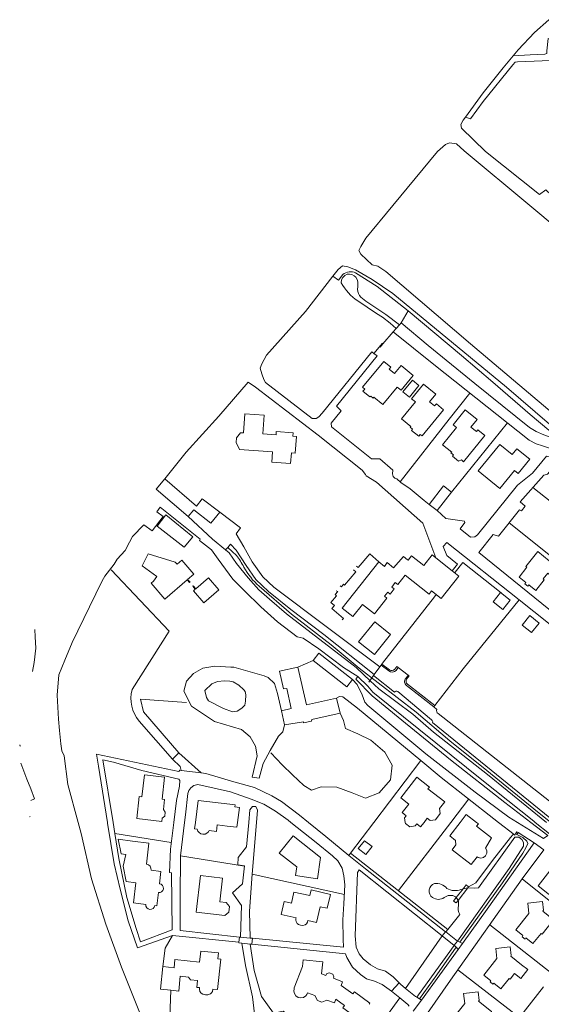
# Model space of a CAD drawing. Header units: metres. Extents: x 89500 to 94494, y 464000 to 469000.
# Tile 50 of 61: x 93496 to 93707, y 467176 to 467575. Entities that reach past the tile are written whole.
import ezdxf

# ---------------------------------------------------------------- set-up
doc = ezdxf.new("R2010")
doc.units = ezdxf.units.M
for name, color, linetype, lineweight in [('B01', 251, 'Continuous', 15), ('B02', 251, 'Continuous', 15), ('B03', 251, 'Continuous', 15), ('B04', 251, 'Continuous', 15), ('B11', 251, 'Continuous', 15), ('B14', 251, 'Continuous', 15), ('Q06', 251, 'Continuous', 15), ('Q07', 251, 'Continuous', 15), ('Q19', 251, 'Continuous', 15), ('T00', 251, 'Continuous', 15), ('T01', 251, 'Continuous', 15), ('T03', 251, 'Continuous', 15), ('T04', 251, 'Continuous', 15), ('T09', 251, 'Continuous', 15), ('T22', 251, 'Continuous', 15), ('V00', 251, 'Continuous', 15), ('V02', 251, 'Continuous', 15), ('V06', 251, 'Continuous', 15), ('W00', 251, 'Continuous', 15), ('W01', 251, 'Continuous', 15)]:
    doc.layers.add(name, color=color, linetype=linetype, lineweight=lineweight)

msp = doc.modelspace()

# ---------------------------------------------------------------- linework, layer by layer
at = {"layer": 'B01'}
for points in [[(93655.037, 467431.051), (93650.132, 467435.08), (93647.511, 467431.89), (93645.322, 467433.689), (93645.976, 467434.484), (93643.13, 467436.823), (93634.491, 467426.309), (93635.402, 467425.561), (93634.703, 467424.711), (93637.536, 467422.383), (93637.842, 467422.755), (93638.811, 467421.959), (93639.136, 467422.354), (93642.803, 467419.341), (93648.596, 467426.391), (93650.156, 467425.11), (93655.037, 467431.051)], [(93667.399, 467417.207), (93664.444, 467419.623), (93663.753, 467418.778), (93661.679, 467420.474), (93664.215, 467423.576), (93659.282, 467427.611), (93654.43, 467421.679), (93656.015, 467420.382), (93650.353, 467413.46), (93654.068, 467410.422), (93653.818, 467410.116), (93654.795, 467409.317), (93654.407, 467408.843), (93657.306, 467406.472), (93657.933, 467407.238), (93658.719, 467406.595), (93667.399, 467417.207)], [(93607.685, 467406.421), (93607.198, 467399.584), (93605.676, 467399.692), (93605.374, 467395.452), (93597.727, 467395.997), (93598.025, 467400.181), (93584.61, 467401.136), (93583.253, 467403.961), (93583.387, 467405.841), (93585.09, 467407.914), (93586.214, 467407.834), (93586.769, 467415.618), (93594.656, 467415.056), (93594.112, 467407.426), (93599.481, 467407.044), (93599.574, 467408.353), (93606.362, 467407.87), (93606.266, 467406.522), (93607.685, 467406.421)], [(93684.127, 467406.819), (93681.261, 467409.131), (93680.655, 467408.38), (93678.49, 467410.128), (93680.96, 467413.189), (93676.08, 467417.128), (93671.242, 467411.133), (93672.615, 467410.025), (93666.974, 467403.037), (93670.655, 467400.066), (93670.35, 467399.688), (93671.332, 467398.895), (93670.969, 467398.445), (93673.457, 467396.436), (93674.579, 467396.862), (93675.494, 467396.124), (93684.127, 467406.819)], [(93690.195, 467403.111), (93681.434, 467392.392), (93690.145, 467385.273), (93696.075, 467392.529), (93697.557, 467391.318), (93702.312, 467397.136), (93697.103, 467401.393), (93695.178, 467399.038), (93690.195, 467403.111)], [(93563.614, 467348.432), (93566.141, 467350.624), (93561.226, 467356.29), (93559.322, 467354.638), (93558.583, 467355.489), (93547.584, 467358.86), (93545.147, 467353.92), (93551.174, 467349.656), (93549.782, 467347.688), (93548.868, 467346.895), (93554.439, 467340.473), (93563.464, 467348.303), (93564.442, 467347.175), (93564.592, 467347.305), (93563.614, 467348.432)], [(93644.404, 467340.813), (93639.345, 467334.451), (93634.502, 467338.302), (93630.572, 467333.361), (93626.21, 467336.83), (93641.109, 467355.567), (93643.411, 467353.736), (93644.505, 467355.258), (93647.135, 467353.155), (93651.066, 467357.8), (93652.781, 467356.438)], [(93664.194, 467357.24), (93662.722, 467358.409), (93659.325, 467354.131), (93654.423, 467358.023), (93653.016, 467356.251), (93652.781, 467356.438)], [(93670.874, 467351.936), (93664.194, 467357.24)], [(93715.804, 467352.777), (93711.042, 467357.242), (93710.124, 467355.974), (93705.605, 467359.74), (93700.777, 467353.665), (93701.122, 467353.365), (93697.992, 467349.393), (93700.714, 467347.166), (93700.271, 467346.712), (93701.487, 467345.668), (93701.911, 467346.212), (93704.776, 467343.949), (93708.208, 467348.23), (93707.736, 467348.69), (93709.649, 467350.94), (93712.495, 467348.697), (93715.804, 467352.777)], [(93670.874, 467351.936), (93673.565, 467349.799), (93666.369, 467340.737), (93662.531, 467343.785), (93661.487, 467342.469), (93651.823, 467350.143)], [(93648.811, 467346.354), (93651.823, 467350.143)], [(93645.755, 467342.511), (93647.398, 467344.578)], [(93646.391, 467345.377), (93647.803, 467347.155)], [(93644.749, 467343.31), (93643.4, 467341.611)], [(93608.317, 467312.829), (93600.829, 467311.299), (93602.534, 467304.067), (93603.827, 467304.191), (93605.65, 467296.136), (93601.638, 467295.187)], [(93624.009, 467300.297), (93611.792, 467297.595), (93608.317, 467312.829)], [(93625.502, 467294.302), (93624.009, 467300.297)], [(93601.638, 467295.187), (93602.93, 467289.494)], [(93602.93, 467289.494), (93610.584, 467290.758), (93610.643, 467290.346), (93613.849, 467291.05), (93613.914, 467291.626), (93625.502, 467294.302)], [(93553.775, 467255.192), (93554.26, 467259.263), (93553.237, 467259.388), (93554.293, 467268.317), (93546.145, 467269.295), (93545.08, 467260.362), (93544.038, 467260.486), (93542.973, 467251.553), (93553.197, 467250.334), (93553.362, 467251.716)], [(93667.817, 467258.341), (93661.026, 467263.558), (93661.631, 467264.332), (93656.504, 467268.263), (93650.03, 467259.963), (93653.327, 467257.391), (93650.64, 467253.946), (93652.221, 467252.712), (93651.562, 467251.866), (93651.858, 467250)], [(93566.777, 467250), (93567.837, 467258.891), (93580.746, 467257.351)], [(93659.489, 467250), (93660.759, 467251.643), (93661.945, 467250.726), (93664.055, 467251.008), (93666.036, 467253.575), (93665.748, 467255.633), (93667.817, 467258.341)], [(93553.775, 467255.192), (93554.562, 467254.189), (93554.361, 467252.501), (93553.362, 467251.716)], [(93680.782, 467250), (93676.545, 467253.258), (93674.046, 467250)], [(93567.488, 467247.221), (93566.46, 467247.345), (93566.777, 467250)], [(93579.704, 467248.518), (93575.635, 467249), (93575.311, 467246.279), (93572.287, 467246.643)], [(93651.858, 467250), (93651.922, 467249.6), (93653.678, 467248.251), (93655.829, 467248.538), (93656.489, 467249.384), (93658.063, 467248.156), (93659.489, 467250)], [(93674.046, 467250), (93669.851, 467244.531), (93672.231, 467242.705), (93672.395, 467240.865), (93670.822, 467238.808), (93678.549, 467232.898), (93680.933, 467235.995), (93681.375, 467235.703), (93682.484, 467235.463), (93683.578, 467235.741), (93684.434, 467236.465), (93684.889, 467237.463)], [(93684.889, 467237.463), (93684.881, 467238.601), (93684.35, 467239.598), (93686.825, 467243.679), (93680.671, 467248.459), (93681.47, 467249.471), (93680.782, 467250)], [(93567.488, 467247.221), (93567.745, 467246.504), (93568.276, 467245.84), (93568.994, 467245.385), (93569.821, 467245.188), (93570.667, 467245.27), (93571.441, 467245.622), (93572.058, 467246.206), (93572.287, 467246.643)], [(93617.522, 467235.806), (93616.244, 467227.13), (93607.334, 467228.424), (93607.833, 467231.955), (93600.763, 467237.524), (93606.349, 467244.611), (93617.522, 467235.806)], [(93541.297, 467242.436), (93547.949, 467241.634), (93546.916, 467233.066)], [(93546.659, 467216.754), (93541.672, 467217.369), (93542.675, 467225.507), (93538.686, 467225.999), (93537.491, 467232.256), (93538.575, 467236.983)], [(93548.838, 467230.609), (93552.799, 467230.099), (93552.206, 467225.141)], [(93580.599, 467215.89), (93580.331, 467213.587), (93578.655, 467212.265), (93567.105, 467213.562), (93568.8, 467228.457), (93577.734, 467227.448), (93576.651, 467217.859), (93579.275, 467217.563), (93580.599, 467215.89)], [(93721.754, 467223.251), (93716.675, 467216.892), (93714.207, 467218.863), (93713.541, 467218.03), (93705.66, 467224.324), (93710.429, 467230.351), (93711.846, 467229.23), (93713.711, 467231.587), (93719.412, 467227.076)], [(93551.761, 467221.55), (93551.106, 467216.208), (93550.313, 467216.315)], [(93607.558, 467211.264), (93601.593, 467212.607), (93602.768, 467217.877), (93605.672, 467217.226), (93606.69, 467221.768), (93613.122, 467220.315), (93613.64, 467222.605), (93621.485, 467220.833), (93620.22, 467215.174), (93617.346, 467215.83), (93615.877, 467209.39), (93612.368, 467210.18)], [(93711.962, 467210.572), (93707.584, 467214.048), (93707.833, 467214.361), (93707.432, 467217.885), (93701.528, 467217.213), (93701.994, 467213.138), (93696.665, 467206.404), (93699.551, 467204.106), (93699.214, 467203.683), (93700.406, 467202.734), (93700.743, 467203.157), (93703.621, 467200.866), (93706.925, 467205.008), (93707.311, 467204.714), (93711.962, 467210.572)], [(93558.144, 467191.074), (93558.489, 467194.421), (93568.429, 467193.391), (93568.919, 467197.855), (93576.098, 467197.101), (93575.865, 467194.725), (93577.015, 467194.592), (93575.72, 467182.264), (93573.806, 467182.465)], [(93698.96, 467192.3), (93694.573, 467195.764), (93694.82, 467196.078), (93694.416, 467199.596), (93688.513, 467198.918), (93688.956, 467194.841), (93683.644, 467188.109), (93686.537, 467185.817), (93686.196, 467185.386), (93687.388, 467184.442), (93687.729, 467184.873), (93690.615, 467182.587), (93693.931, 467186.722), (93694.321, 467186.424), (93696.127, 467188.712)], [(93606.869, 467182.996), (93610.155, 467191.549), (93610.425, 467194.269), (93618.394, 467193.449), (93617.891, 467188.657), (93619.674, 467187.974)], [(93622.69, 467186.818), (93622.93, 467187.443), (93622.44, 467188.541), (93621.012, 467189.089), (93619.914, 467188.599), (93619.674, 467187.974)], [(93568.479, 467183.024), (93567.369, 467183.141), (93567.663, 467185.935), (93564.839, 467186.231), (93563.96, 467187.318), (93560.656, 467187.665)], [(93637.157, 467176.275), (93637.517, 467176.772), (93631.205, 467181.36), (93630.567, 467180.479), (93625.847, 467183.897), (93626.425, 467185.386), (93622.69, 467186.818)], [(93615.209, 467179.818), (93612.189, 467180.969)], [(93687.194, 467172.292), (93687.037, 467171.194), (93686.347, 467170.319), (93685.276, 467169.879), (93684.199, 467170.065), (93683.338, 467170.749), (93681.241, 467168.11), (93680.851, 467168.423), (93677.548, 467164.265), (93676.807, 467164.861), (93675.553, 467163.303), (93670.099, 467167.691), (93671.353, 467169.249), (93670.613, 467169.845), (93675.948, 467176.575), (93675.482, 467180.648), (93681.381, 467181.342), (93681.834, 467177.829), (93681.56, 467177.483), (93686.795, 467173.331), (93687.194, 467172.292)], [(93633.181, 467170.786), (93632.834, 467170.307), (93626.493, 467174.894), (93627.151, 467175.811), (93623.676, 467178.304), (93623.097, 467176.812), (93620.002, 467177.991)]]:
    msp.add_lwpolyline(points, dxfattribs=at)
for points in [[(93548.838, 467230.609, 0.4062476), (93546.916, 467233.066)], [(93551.761, 467221.55, 0.9966409), (93552.206, 467225.141)], [(93546.659, 467216.754, 0.9871584), (93550.313, 467216.315)]]:
    msp.add_lwpolyline(points, format="xyb", dxfattribs=at)
at = {"layer": 'B02'}
for points in [[(93653.499, 467422.246), (93650.848, 467424.423), (93654.746, 467429.168), (93657.396, 467426.991), (93653.499, 467422.246)], [(93563.856, 467373.944), (93550.82, 467385.086), (93554.385, 467389.19)], [(93554.385, 467389.19), (93567.165, 467378.086)], [(93567.165, 467378.086), (93569.538, 467381.169), (93576.646, 467375.698)], [(93566.191, 467376.676), (93563.856, 467373.944)], [(93576.646, 467375.698), (93573.05, 467371.197), (93566.191, 467376.676)], [(93565.986, 467343.869), (93566.741, 467344.523), (93565.758, 467345.656), (93565.913, 467345.79), (93566.897, 467344.656), (93572.031, 467349.109), (93576.296, 467344.191), (93570.252, 467338.95), (93565.986, 467343.869)], [(93646.391, 467345.377), (93647.398, 467344.578)], [(93647.803, 467347.155), (93648.811, 467346.354)], [(93643.4, 467341.611), (93644.404, 467340.813)], [(93644.749, 467343.31), (93645.755, 467342.511)], [(93694.391, 467340.102), (93691.339, 467336.251), (93687.428, 467339.352), (93690.48, 467343.203), (93694.391, 467340.102)], [(93706.15, 467330.781), (93703.065, 467326.889), (93699.195, 467329.956), (93702.28, 467333.848), (93706.15, 467330.781)], [(93645.842, 467326.188), (93639.473, 467331.281), (93632.949, 467323.122), (93639.318, 467318.029), (93645.842, 467326.188)], [(93614.497, 467315.589), (93616.805, 467318.563), (93630.515, 467307.919)], [(93630.515, 467307.919), (93628.207, 467304.946), (93614.497, 467315.589)]]:
    msp.add_lwpolyline(points, dxfattribs=at)
at = {"layer": 'B03'}
for points in [[(93661.492, 467378.845), (93667.281, 467386.324), (93670.643, 467383.794), (93664.792, 467376.33)], [(93664.792, 467376.33), (93661.492, 467378.845)], [(93635.345, 467242.574), (93638.47, 467240.197), (93635.902, 467236.953), (93632.752, 467239.456), (93635.345, 467242.574)]]:
    msp.add_lwpolyline(points, dxfattribs=at)
at = {"layer": 'B04'}
for points in [[(93677.497, 467223.861), (93676.513, 467224.63), (93675.267, 467223.036)], [(93672.543, 467219.552), (93675.267, 467223.036)], [(93673.234, 467218.408), (93677.188, 467223.466)], [(93677.188, 467223.466), (93677.497, 467223.861)], [(93673.234, 467218.408), (93672.417, 467217.363), (93671.433, 467218.132), (93672.543, 467219.552)], [(93668.208, 467205.693), (93666.857, 467204.035)], [(93668.208, 467205.693), (93668.28, 467205.653)], [(93668.28, 467205.653), (93673.062, 467201.926)], [(93585.574, 467201.099), (93584.397, 467201.24), (93584.414, 467201.402)], [(93584.414, 467201.402), (93584.628, 467203.504)], [(93584.628, 467203.504), (93585.011, 467203.469)], [(93585.011, 467203.469), (93588.925, 467203.117)], [(93589.008, 467200.688), (93585.574, 467201.099)], [(93588.925, 467203.117), (93589.923, 467203.027)], [(93589.646, 467200.612), (93589.008, 467200.688)], [(93589.923, 467203.027), (93589.646, 467200.612)], [(93671.682, 467200.147), (93666.857, 467204.035)], [(93671.728, 467200.206), (93671.682, 467200.147)], [(93673.062, 467201.926), (93671.728, 467200.206)], [(93649.864, 467184.419), (93651.935, 467182.745)], [(93646.968, 467181.022), (93649.594, 467178.855)], [(93651.935, 467182.745), (93655.956, 467179.495), (93656.6, 467179.111)], [(93649.594, 467178.855), (93652.829, 467176.184), (93653.453, 467175.504)], [(93656.6, 467179.111), (93657.632, 467178.496)], [(93657.632, 467178.496), (93658.289, 467178.105)]]:
    msp.add_lwpolyline(points, dxfattribs=at)
at = {"layer": 'B11'}
for points in [[(93580.746, 467257.351), (93582.835, 467257.146), (93582.727, 467256.302), (93584.645, 467256.073), (93583.846, 467250)], [(93583.846, 467250), (93583.582, 467247.997), (93579.704, 467248.518)], [(93541.297, 467242.436), (93535.494, 467243.24), (93536.636, 467237.195), (93538.575, 467236.983)], [(93612.368, 467210.18), (93612.256, 467209.561), (93611.868, 467208.94), (93611.24, 467208.465), (93610.361, 467208.279), (93609.44, 467208.356), (93608.504, 467208.663), (93607.974, 467209.068), (93607.551, 467209.777), (93607.485, 467210.427), (93607.509, 467210.985), (93607.558, 467211.264)], [(93698.96, 467192.3), (93701.496, 467190.362), (93698.722, 467186.732), (93696.127, 467188.712)], [(93556.749, 467181.991), (93552.588, 467182.424), (93553.536, 467191.553)], [(93553.536, 467191.553), (93558.144, 467191.074)], [(93560.656, 467187.665), (93560.032, 467181.65), (93556.749, 467181.991)], [(93573.806, 467182.465), (93573.689, 467181.467), (93573.345, 467180.921), (93572.826, 467180.483), (93571.82, 467180.06), (93570.854, 467180.053), (93569.841, 467180.33), (93569.127, 467180.754), (93568.567, 467181.502), (93568.408, 467182.352), (93568.479, 467183.024)], [(93612.189, 467180.969), (93611.973, 467180.223), (93611.528, 467179.645), (93610.644, 467179.083), (93609.557, 467178.907), (93608.422, 467179.045), (93607.478, 467179.684), (93606.985, 467180.664), (93606.711, 467181.613), (93606.74, 467182.538), (93606.869, 467182.996)], [(93620.002, 467177.991), (93617.965, 467177.129), (93616.248, 467177.87), (93615.209, 467179.818)]]:
    msp.add_lwpolyline(points, dxfattribs=at)
at = {"layer": 'B14'}
msp.add_lwpolyline([(93565.67, 467365.769), (93554.735, 467374.622), (93551.299, 467369.99), (93562.166, 467361.55), (93565.67, 467365.769)], dxfattribs=at)
at = {"layer": 'Q06'}
for points in [[(93728.207, 467563.409), (93717.628, 467571.562), (93713.035, 467574.878), (93711.733, 467575.266), (93710.073, 467575.238), (93704.272, 467570.1), (93697.584, 467563.014), (93695.618, 467560.682)], [(93695.618, 467560.682), (93691.494, 467555.79), (93683.392, 467545.65), (93676.201, 467535.743)], [(93676.201, 467535.743), (93675.309, 467534.515), (93674.397, 467532.834), (93674.664, 467531.358), (93684.347, 467521.893), (93706.283, 467504.478), (93708.824, 467506.293), (93711.086, 467504.156)], [(93702.305, 467500), (93675.779, 467522.182), (93672.583, 467524.956)], [(93758.303, 467452.902), (93735.99, 467471.831), (93702.305, 467500)], [(93640.474, 467439.044), (93623.95, 467418.702), (93625.872, 467416.811), (93621.872, 467411.702), (93621.953, 467410.269), (93638.223, 467397.266), (93641.563, 467397.318), (93646.797, 467392.778), (93646.678, 467391.185), (93646.936, 467390.092), (93647.647, 467389.547), (93648.444, 467389.231), (93650.113, 467387.659)], [(93636.028, 467390.399), (93635.725, 467390.993), (93634.416, 467392.666), (93616.537, 467406.891), (93591.068, 467426.376), (93588.155, 467428.356), (93576.234, 467414.597), (93562.99, 467399.961), (93554.349, 467389.221), (93554.385, 467389.19)], [(93727.955, 467322.151), (93710.092, 467336.454), (93681.614, 467359.327), (93687.485, 467366.645), (93689.677, 467365.964), (93698.107, 467376.626), (93699.018, 467376.241), (93700.405, 467378.095), (93698.461, 467379.937), (93707.976, 467390.729), (93709.496, 467391.095), (93713.924, 467396.17), (93712.605, 467397.52), (93709.069, 467398.404), (93703.447, 467391.507), (93697.353, 467386.611), (93681.086, 467366.486), (93680.01, 467365.691), (93678.335, 467365.546), (93674.081, 467368.968), (93676.058, 467371.49), (93675.84, 467372.008), (93668.346, 467373.179), (93664.792, 467376.33)], [(93658.948, 467371.198), (93640.125, 467387.874)], [(93610.472, 467324.699), (93608.086, 467325.217), (93600.049, 467331.202), (93593.321, 467337.405), (93586.694, 467343.809), (93581.969, 467348.517), (93575.957, 467356.602), (93573.288, 467360.391), (93568.443, 467364.259), (93568.768, 467364.751)], [(93501.626, 467328.22), (93501.852, 467325.163), (93502.067, 467320.6), (93501.381, 467314.821), (93500.77, 467311.159)], [(93510.708, 467301.519), (93511.319, 467291.794), (93511.667, 467287.166), (93512.21, 467281.794), (93512.676, 467279.046), (93513.553, 467277.02)], [(93495.538, 467281.487), (93495.746, 467281.02), (93495.557, 467280.902)], [(93495.989, 467273.972), (93498.491, 467267.475), (93500, 467263.574)], [(93500, 467263.574), (93501.545, 467259.579), (93500.076, 467258.882)], [(93588.406, 467250), (93588.862, 467255.15), (93589.892, 467256.499), (93591.328, 467256.405), (93591.984, 467255.014), (93591.557, 467250)], [(93585.011, 467203.469), (93585.455, 467216.276), (93581.809, 467221.471), (93585.859, 467225.057), (93586.713, 467232.406), (93583.912, 467232.849), (93584.075, 467235.758), (93587.522, 467240.028), (93588.406, 467250)], [(93591.557, 467250), (93589.771, 467229.055), (93588.73, 467214.027), (93588.925, 467203.117)], [(93673.062, 467201.926), (93693.942, 467231.303), (93699.839, 467240.421), (93699.837, 467241.868), (93699.107, 467243.037), (93697.814, 467243.979), (93696.292, 467243.983), (93681.524, 467223.522), (93680.109, 467223.328), (93677.188, 467223.466)], [(93674.393, 467222.838), (93675.267, 467223.036)], [(93677.188, 467223.466), (93675.267, 467223.036)], [(93672.543, 467219.552), (93672.224, 467219.872)], [(93673.234, 467218.408), (93672.94, 467219.012), (93672.543, 467219.552)], [(93673.975, 467212.703), (93669.055, 467206.613)], [(93669.055, 467206.613), (93668.28, 467205.653)], [(93585.574, 467201.099), (93587.054, 467192.055), (93589.881, 467179.284), (93590.725, 467172.411), (93590.715, 467170.304), (93589.042, 467167.918), (93586.553, 467166.189), (93577.038, 467162.108), (93569.617, 467161.576), (93568.757, 467162.982), (93567.529, 467164.017), (93565.912, 467164.174), (93564.748, 467163.943)], [(93649.594, 467178.855), (93631.762, 467154.355), (93627.306, 467153.854), (93602.358, 467173.522), (93598.479, 467172.692), (93593.504, 467179.478), (93590.567, 467189.99), (93589.008, 467200.688)], [(93666.857, 467204.035), (93651.935, 467182.745)], [(93656.6, 467179.111), (93662.492, 467187.475), (93671.682, 467200.147)]]:
    msp.add_lwpolyline(points, dxfattribs=at)
for points in [[(93662.918, 467219.541, -0.6023554), (93663.666, 467225.231)], [(93663.666, 467225.231, -0.2521403), (93668.76, 467223.234)], [(93672.224, 467219.872, 0.3022446), (93667.609, 467219.525)], [(93668.76, 467223.234, 0.2397101), (93674.393, 467222.838)], [(93667.609, 467219.525, -0.309532), (93662.918, 467219.541)], [(93673.234, 467218.408, -0.1483718), (93673.382, 467216.254)], [(93673.382, 467216.254, 0.205717), (93673.975, 467212.703)]]:
    msp.add_lwpolyline(points, format="xyb", dxfattribs=at)
at = {"layer": 'Q07'}
for points in [[(93639.094, 467440.063), (93638.301, 467440.649)], [(93640.474, 467439.044), (93639.094, 467440.063)], [(93545.89, 467370.585), (93549.188, 467368.164), (93553.657, 467373.893), (93551.076, 467375.874), (93552.521, 467377.782), (93568.768, 467364.751)], [(93664.194, 467357.24), (93658.948, 467371.198)], [(93668.643, 467363.395), (93667.233, 467361.84), (93668.649, 467358.158), (93673.02, 467354.661), (93670.874, 467351.936)], [(93533.823, 467354.604), (93530.105, 467349.712), (93528.957, 467347.934), (93523.777, 467337.393), (93516.799, 467322.936), (93513.777, 467315.711), (93511.465, 467309.753), (93510.708, 467301.519)], [(93585.599, 467296.227), (93583.676, 467295.025), (93581.816, 467294.828), (93578.102, 467296.186), (93572.03, 467299.303), (93571.294, 467300.615), (93570.654, 467303.461), (93573.37, 467306.119), (93575.719, 467307.111), (93578.571, 467307.319), (93580.679, 467307.242), (93582.052, 467306.924), (93584.316, 467305.667), (93586.463, 467303.762), (93586.946, 467303.059), (93587.187, 467301.698), (93587.067, 467299.15), (93586.819, 467297.539), (93585.599, 467296.227)], [(93600.449, 467284.945), (93597.046, 467279.109), (93594.303, 467273.835), (93592.637, 467267.947), (93589.737, 467268.349), (93591.863, 467276.939), (93591.123, 467280.929), (93589.007, 467284.668), (93585.492, 467287.663), (93574.567, 467290.826), (93565.141, 467297.06), (93562.094, 467303.158)]]:
    msp.add_lwpolyline(points, dxfattribs=at)
at = {"layer": 'Q19'}
msp.add_lwpolyline([(93499.792, 467252.367), (93499.498, 467252.256)], dxfattribs=at)
at = {"layer": 'T00'}
for points in [[(93650.229, 467452.418), (93652.98, 467457.295)], [(93541.094, 467303.788), (93556.099, 467327.449), (93532.563, 467352.326)], [(93560.057, 467278.144), (93545.738, 467294.741), (93544.5, 467299.957), (93563.181, 467298.541)], [(93663.787, 467297.391), (93663.359, 467296.773)], [(93597.319, 467278.129), (93601.939, 467273.338), (93606.073, 467269.259), (93610.659, 467264.879), (93613.861, 467263.115), (93617.797, 467264.422), (93624.045, 467264.258), (93630.321, 467262.009), (93635.787, 467259.786), (93641.328, 467261.917), (93645.867, 467267.238), (93646.474, 467273.145), (93643.562, 467278.463), (93637.836, 467283.368), (93632.615, 467285.85), (93627.661, 467287.988), (93626.862, 467291.251), (93625.502, 467294.302)], [(93557.469, 467275.597), (93543.938, 467291.069)], [(93629.68, 467237.557), (93629.012, 467236.626)], [(93553.536, 467191.553), (93554.573, 467199.091), (93557.452, 467204.161)], [(93556.749, 467181.991), (93556.062, 467160.312)]]:
    msp.add_lwpolyline(points, dxfattribs=at)
msp.add_lwpolyline([(93543.938, 467291.069, -0.2370196), (93541.094, 467303.788)], format="xyb", dxfattribs=at)
at = {"layer": 'T01'}
for points in [[(93641.109, 467355.567), (93637.471, 467358.864), (93632.793, 467353.227), (93632.09, 467353.759)], [(93630.903, 467352.295), (93631.764, 467351.508), (93627.217, 467346.058), (93626.8, 467346.557), (93625.927, 467345.465), (93625.454, 467345.911)], [(93690.738, 467343), (93675.227, 467355.326), (93672.076, 467351.4)], [(93671.872, 467351.143), (93672.076, 467351.4)], [(93623.878, 467343.851), (93624.462, 467343.509), (93623.426, 467342.368), (93623.996, 467341.823), (93621.684, 467339.074), (93623.209, 467337.818), (93622.014, 467336.649), (93626.819, 467332.653), (93626.233, 467332.093)], [(93663.642, 467341.367), (93642.66, 467314.513)], [(93664.39, 467342.309), (93663.642, 467341.367)], [(93642.035, 467313.669), (93642.332, 467314.071)], [(93642.332, 467314.071), (93642.66, 467314.513)]]:
    msp.add_lwpolyline(points, dxfattribs=at)
at = {"layer": 'T03'}
for points in [[(93642.808, 467443.967), (93646.943, 467448.797)], [(93641.657, 467442.622), (93642.808, 467443.967)], [(93693.23, 467411.968), (93670.54, 467383.872)], [(93639.237, 467309.931), (93641.552, 467313.024)], [(93641.552, 467313.024), (93642.035, 467313.669)], [(93645.425, 467311.777), (93642.332, 467314.071)], [(93647.592, 467312.046), (93648.466, 467313.175), (93649.022, 467312.756)], [(93638.939, 467309.534), (93637.012, 467306.841)], [(93638.939, 467309.534), (93639.237, 467309.931)], [(93652.399, 467308.043), (93653.442, 467309.427), (93653.083, 467309.698)], [(93652.78, 467306.015), (93663.787, 467297.391)], [(93670.281, 467250), (93677.564, 467259.489)], [(93649.048, 467222.335), (93670.281, 467250)], [(93687.805, 467251.451), (93689.672, 467250)], [(93689.672, 467250), (93695.954, 467245.119)], [(93697.046, 467245.075), (93697.615, 467245.868)]]:
    msp.add_lwpolyline(points, dxfattribs=at)
for points in [[(93645.425, 467311.777, 0.3463248), (93647.592, 467312.046)], [(93652.399, 467308.043, 0.4232685), (93652.78, 467306.015)]]:
    msp.add_lwpolyline(points, format="xyb", dxfattribs=at)
at = {"layer": 'T04'}
for points in [[(93639.094, 467440.063), (93642.563, 467444.175)], [(93649.758, 467387.994), (93669.587, 467413.457), (93678.055, 467423.991)], [(93731.913, 467363.394), (93711.291, 467379.64), (93703.527, 467385.683)], [(93693.962, 467371.383), (93720.837, 467349.883)], [(93663.787, 467297.391), (93675.254, 467312.165), (93698.01, 467340.22)], [(93658.118, 467275.096), (93639.106, 467250)], [(93639.106, 467250), (93629.68, 467237.557)], [(93557.004, 467241.844), (93534.086, 467245.556)], [(93586.69, 467232.204), (93560.709, 467236.412)], [(93669.055, 467206.613), (93629.68, 467237.557)], [(93589.771, 467229.055), (93627.154, 467220.804)], [(93725.777, 467205.971), (93699.259, 467227.062)], [(93711.83, 467188.386), (93686.103, 467208.531)], [(93698.122, 467170.898), (93673.091, 467190.2)], [(93707.839, 467183.295), (93698.122, 467170.898)]]:
    msp.add_lwpolyline(points, dxfattribs=at)
at = {"layer": 'T09'}
for points in [[(93626.574, 467471.956), (93624.789, 467469.673), (93622.541, 467471.39)], [(93652.98, 467457.295), (93640.388, 467467.123), (93631.729, 467472.649)], [(93652.98, 467457.295), (93674.632, 467439.173), (93687.316, 467428.436), (93702.504, 467415.271), (93710.076, 467408.992), (93712.884, 467406.982), (93716.066, 467405.788), (93717.646, 467405.803), (93718.912, 467406.575), (93719.469, 467407.683)], [(93583.376, 467358.162), (93579.938, 467361.423)], [(93710.862, 467250), (93703.965, 467255.528), (93684.893, 467271.037), (93669.966, 467283.081), (93656.213, 467294.665), (93633.141, 467312.553), (93621.759, 467321.949), (93605.687, 467334.422), (93592.627, 467345.7)], [(93632.613, 467309.124), (93631.805, 467307.99), (93638.454, 467301.309), (93650.467, 467291.351), (93670.177, 467275.347), (93692.143, 467258.046), (93702.694, 467250)], [(93702.694, 467250), (93709.659, 467244.689)], [(93673.959, 467201.436), (93679.555, 467209.155), (93691.271, 467225.505), (93699.517, 467237.483), (93700.742, 467239.624), (93701.566, 467241.445), (93701.159, 467242.41), (93699.569, 467243.855), (93696.555, 467245.327)], [(93695.954, 467245.119), (93695.502, 467244.939), (93694.483, 467243.826)], [(93694.483, 467243.826), (93687.242, 467234.575), (93680.418, 467225.527), (93677.497, 467223.861)], [(93657.632, 467178.496), (93664.627, 467188.241), (93672.475, 467199.385)]]:
    msp.add_lwpolyline(points, dxfattribs=at)
for points in [[(93631.729, 467472.649, 0.2949645), (93626.574, 467471.956)], [(93586.426, 467353.465, 0.0420018), (93583.376, 467358.162)], [(93592.627, 467345.7, -0.0905408), (93586.426, 467353.465)]]:
    msp.add_lwpolyline(points, format="xyb", dxfattribs=at)
at = {"layer": 'T22'}
for points in [[(93642.563, 467444.175), (93642.808, 467443.967)], [(93608.317, 467312.829), (93614.497, 467315.589)]]:
    msp.add_lwpolyline(points, dxfattribs=at)
at = {"layer": 'V00'}
for points in [[(93695.618, 467560.682), (93702.418, 467561.068), (93708.465, 467561.254), (93709.28, 467561.533), (93709.295, 467562.585), (93709.792, 467567.592), (93712.087, 467567.452), (93712.018, 467563.824), (93712.479, 467562.434), (93713.206, 467561.863), (93715.085, 467561.711), (93718.618, 467561.284), (93723.128, 467560.424), (93726.204, 467559.711), (93728.047, 467559.077), (93728.906, 467558.748), (93737.635, 467552.179), (93759.067, 467534.793), (93788.444, 467511.177), (93802.303, 467500)], [(93676.201, 467535.743), (93678.222, 467535.026), (93683.393, 467542.136), (93695.506, 467557.003), (93696.413, 467558.011), (93697.384, 467558.21), (93714.106, 467558.892), (93721.595, 467558.266), (93725.789, 467557.541), (93728.014, 467556.743), (93730.143, 467555.152), (93736.656, 467550.069), (93765.92, 467525.328), (93797.267, 467500)], [(93649.558, 467451.678), (93648.172, 467450.151)], [(93650.229, 467452.418), (93649.558, 467451.678)], [(93751.507, 467382.807), (93730.526, 467400.045), (93728.298, 467401.692), (93726.512, 467402.432), (93724.771, 467402.901), (93711.391, 467405.892), (93708.029, 467407.009), (93704.931, 467408.379), (93702.239, 467409.949), (93680.008, 467427.781), (93661.099, 467443.287), (93650.229, 467452.418)], [(93648.172, 467450.151), (93646.943, 467448.797)], [(93646.943, 467448.797), (93663.477, 467435.563), (93702.107, 467404.922), (93704.919, 467403.444), (93707.42, 467402.549), (93712.873, 467400.831)], [(93641.552, 467313.024), (93598.582, 467345.308), (93594.078, 467349.527), (93589.736, 467355.525), (93586.349, 467361.606), (93583.336, 467366.861), (93585.06, 467369.42), (93576.646, 467375.698)], [(93579.017, 467360.377), (93579.938, 467361.423)], [(93579.938, 467361.423), (93581.039, 467362.673), (93583.256, 467360.365), (93587.364, 467354.063), (93591.325, 467348.392), (93596.436, 467343.51), (93605.516, 467336.23), (93618.871, 467326.088), (93639.237, 467309.931)], [(93697.364, 467250), (93693.892, 467252.163), (93680.216, 467262.281), (93660.186, 467277.831), (93636.683, 467297.306), (93635.418, 467298.654), (93634.328, 467301.647), (93632.404, 467305.921), (93630.515, 467307.919)], [(93624.009, 467300.297), (93625.16, 467300.944), (93626.524, 467300.823), (93632.486, 467296.277), (93658.118, 467275.096)], [(93561.031, 467271.067), (93560.451, 467271.14), (93560.012, 467270.654), (93526.694, 467277.667), (93527.544, 467272.794), (93531.07, 467250)], [(93558.013, 467250), (93559.111, 467258.878), (93560.291, 467264.63), (93560.398, 467266.922), (93560.079, 467267.517), (93544.995, 467271.088), (93533.579, 467274.386), (93529.266, 467275.298), (93533.366, 467250)], [(93658.118, 467275.096), (93666.451, 467268.211), (93687.805, 467251.451)], [(93561.031, 467271.067), (93569.167, 467270.043)], [(93612.575, 467250), (93609, 467252.931), (93601.629, 467258.434), (93597.739, 467260.793), (93590.742, 467264.111), (93582.401, 467266.413), (93571.029, 467269.809), (93569.167, 467270.043)], [(93562.358, 467250), (93562.725, 467253.027), (93563.725, 467261.757), (93564.057, 467262.952), (93564.857, 467263.963), (93566.088, 467264.961), (93567.779, 467265.309), (93580.965, 467262.374), (93589.363, 467259.471), (93594.503, 467257.344), (93599.275, 467254.564), (93604.308, 467250.94), (93605.491, 467250)], [(93531.07, 467250), (93531.114, 467249.715), (93533.827, 467233.164), (93536.235, 467222.905), (93539.486, 467210.135), (93543.277, 467199.131), (93557.452, 467204.161)], [(93533.366, 467250), (93534.086, 467245.556)], [(93534.086, 467245.556), (93535.747, 467235.351), (93538.981, 467219.55), (93542.739, 467207.043), (93544.48, 467201.647), (93557.321, 467206.513), (93557.141, 467229.535), (93556.269, 467229.716), (93556.671, 467239.149), (93558.013, 467250)], [(93584.628, 467203.504), (93560.633, 467206.214), (93560.598, 467219.577), (93560.709, 467236.412), (93562.358, 467250)], [(93605.491, 467250), (93615.725, 467241.867), (93622.302, 467236.504), (93624.457, 467234.352), (93626.204, 467231.38), (93626.969, 467228.343), (93627.318, 467224.64), (93626.989, 467216.93), (93626.488, 467210.542), (93626.682, 467202.699), (93626.799, 467199.399), (93589.923, 467203.027)], [(93629.012, 467236.626), (93619.593, 467244.245), (93612.575, 467250)], [(93709.659, 467244.689), (93707.815, 467243.489), (93697.364, 467250)], [(93695.954, 467245.119), (93696.273, 467244.882), (93696.555, 467245.327)], [(93696.555, 467245.327), (93697.089, 467246.169)], [(93704.066, 467241.769), (93697.615, 467245.868), (93697.089, 467246.169)], [(93674.981, 467200.878), (93685.069, 467214.838), (93704.066, 467241.769)], [(93704.066, 467241.769), (93708.042, 467238.933)], [(93668.208, 467205.693), (93635.703, 467231.213), (93629.012, 467236.626)], [(93708.042, 467238.933), (93699.259, 467227.062), (93670.145, 467186.05), (93660.813, 467172.67), (93660.501, 467171.138)], [(93649.333, 467184.963), (93646.973, 467187.383), (93643.853, 467189.64), (93640.583, 467190.691), (93637.704, 467192.25), (93634.726, 467194.702), (93633.213, 467196.76), (93631.997, 467199.445), (93631.499, 467204.009), (93632.503, 467229.747), (93633.1, 467230.772), (93666.857, 467204.035)], [(93557.452, 467204.161), (93584.414, 467201.402)], [(93589.646, 467200.612), (93627.668, 467196.674), (93628.115, 467195.222), (93630.467, 467191.338), (93633.63, 467188.42), (93636.191, 467186.662), (93639.316, 467185.645), (93642.527, 467184.292), (93646.215, 467181.577)], [(93671.728, 467200.206), (93672.475, 467199.385)], [(93673.062, 467201.926), (93673.959, 467201.436)], [(93673.27, 467198.511), (93674.981, 467200.878)], [(93673.959, 467201.436), (93674.981, 467200.878)], [(93658.464, 467178.022), (93673.27, 467198.511)], [(93672.475, 467199.385), (93673.27, 467198.511)], [(93646.215, 467181.577), (93649.333, 467184.963)], [(93649.864, 467184.419), (93649.333, 467184.963)], [(93646.215, 467181.577), (93646.968, 467181.022)], [(93658.464, 467178.022), (93655.112, 467173.458)], [(93658.289, 467178.105), (93658.464, 467178.022)]]:
    msp.add_lwpolyline(points, dxfattribs=at)
at = {"layer": 'V02'}
for points in [[(93645.12, 467311.381), (93642.035, 467313.669)], [(93648.112, 467311.581), (93649.022, 467312.756)], [(93649.022, 467312.756), (93653.083, 467309.698)], [(93647.425, 467302.823), (93638.939, 467309.534)], [(93652.014, 467308.362), (93653.083, 467309.698)], [(93652.328, 467305.5), (93663.359, 467296.773)], [(93662.54, 467291.524), (93648.769, 467302.995)], [(93663.359, 467296.773), (93664.616, 467295.779)], [(93714.785, 467255.056), (93665.142, 467294.059)], [(93712.652, 467250.144), (93662.938, 467290.46)], [(93560.057, 467278.144), (93557.469, 467275.597)], [(93569.167, 467270.043), (93560.057, 467278.144)], [(93557.469, 467275.597), (93560.617, 467272.58), (93561.031, 467271.067)]]:
    msp.add_lwpolyline(points, dxfattribs=at)
for points in [[(93645.12, 467311.381, 0.3782173), (93648.112, 467311.581)], [(93652.014, 467308.362, 0.4233679), (93652.328, 467305.5)], [(93648.769, 467302.995, 0.3647046), (93647.425, 467302.823)], [(93664.616, 467295.779, 0.3348595), (93665.142, 467294.059)], [(93662.938, 467290.46, 0.3476203), (93662.54, 467291.524)]]:
    msp.add_lwpolyline(points, format="xyb", dxfattribs=at)
at = {"layer": 'V06'}
for points in [[(93625.881, 467468.686, -0.3401821), (93628.311, 467472.124)], [(93628.311, 467472.124, -0.2581875), (93631.824, 467470.87)], [(93632.601, 467461.355, -0.1256332), (93625.881, 467468.686)], [(93631.824, 467470.87, -0.2042419), (93632.556, 467466.967)], [(93632.556, 467466.967, 0.1914181), (93633.294, 467463.488)], [(93633.294, 467463.488, 0.0469339), (93635.858, 467461.19)]]:
    msp.add_lwpolyline(points, format="xyb", dxfattribs=at)
for points in [[(93640.198, 467456.156), (93632.601, 467461.355)], [(93635.858, 467461.19), (93643.911, 467455.753)], [(93648.172, 467450.151), (93645.666, 467452.345), (93642.571, 467454.758), (93640.198, 467456.156)], [(93643.911, 467455.753), (93649.558, 467451.678)]]:
    msp.add_lwpolyline(points, dxfattribs=at)
at = {"layer": 'W00'}
for points in [[(93672.583, 467524.956), (93669.808, 467525.327), (93668.14, 467524.746), (93664.953, 467521.787), (93646.835, 467500)], [(93646.835, 467500), (93635.841, 467486.78), (93633.877, 467483.418), (93633.062, 467481.78), (93633.768, 467480.224), (93638.391, 467475.956), (93640.674, 467475.437), (93643.902, 467473.178), (93678.221, 467443.866), (93717.439, 467410.777), (93718.046, 467409.898)], [(93718.046, 467409.898), (93718.538, 467409.185), (93718.321, 467408.202), (93717.18, 467407.313), (93715.503, 467407.397), (93713.409, 467408.405), (93710.332, 467411.412), (93692.924, 467426.354), (93646.788, 467464.276), (93638.439, 467470.017), (93631.68, 467473.889), (93628.57, 467475.11), (93626.334, 467475.552), (93624.627, 467474.098), (93622.541, 467471.39)], [(93622.541, 467471.39), (93611.435, 467456.97), (93595.641, 467439.259), (93593.665, 467435.801), (93593.074, 467434.002), (93593.645, 467431.727), (93594.449, 467429.42), (93595.25, 467428.278), (93614.12, 467413.683), (93615.732, 467413.646), (93616.776, 467414.351), (93618.156, 467415.847), (93638.301, 467440.649)], [(93636.028, 467390.399), (93640.125, 467387.874)], [(93650.113, 467387.659), (93653.869, 467385.092), (93659.509, 467380.381), (93661.492, 467378.845)], [(93563.856, 467373.944), (93573.759, 467364.719), (93579.017, 467360.377)], [(93545.89, 467370.585), (93541.294, 467365.896)], [(93541.294, 467365.896), (93539.998, 467363.584), (93538.312, 467360.157), (93534.993, 467356.72), (93533.823, 467354.604)], [(93579.017, 467360.377), (93580.423, 467359.216), (93583.456, 467354.892), (93588.161, 467349.103), (93592.426, 467344.276), (93596.78, 467340.44), (93603.731, 467334.533), (93631.924, 467312.721), (93634.971, 467309.959), (93637.626, 467307.289), (93641.09, 467304.17), (93654.975, 467293.829), (93663.261, 467286.547), (93685.151, 467269.404), (93709.067, 467250)], [(93668.643, 467363.395), (93698.01, 467340.22)], [(93698.01, 467340.22), (93704.008, 467335.487), (93739.007, 467307.519), (93745.72, 467301.711)], [(93562.094, 467303.158), (93563.11, 467307.164), (93566.022, 467310.393), (93569.728, 467312.493), (93574.714, 467313.36), (93581.198, 467312.902), (93582.405, 467312.894)], [(93582.405, 467312.894), (93594.699, 467309.358)], [(93601.638, 467295.187), (93600.113, 467302.255), (93598.803, 467306.224), (93596.332, 467308.656), (93594.699, 467309.358)], [(93704.546, 467250), (93703.936, 467250.5), (93682.852, 467267.228), (93638.678, 467302.771), (93636.642, 467305.157), (93632.613, 467309.124)], [(93602.93, 467289.494), (93602.159, 467286.631), (93600.449, 467284.945)], [(93519.278, 467250), (93515.093, 467265.292), (93513.553, 467277.02)], [(93554.7, 467160.236), (93552.703, 467160.438), (93549.46, 467160.852), (93544.124, 467173.029), (93536.843, 467191.356), (93530.422, 467208.754), (93524.608, 467227.078), (93520.517, 467245.471), (93519.278, 467250)], [(93710.245, 467245.327), (93704.546, 467250)]]:
    msp.add_lwpolyline(points, dxfattribs=at)
at = {"layer": 'W01'}
msp.add_lwpolyline([(93632.613, 467309.124), (93626.872, 467312.767), (93616.809, 467320.259), (93610.472, 467324.699)], dxfattribs=at)

doc.saveas('drawing.dxf')
